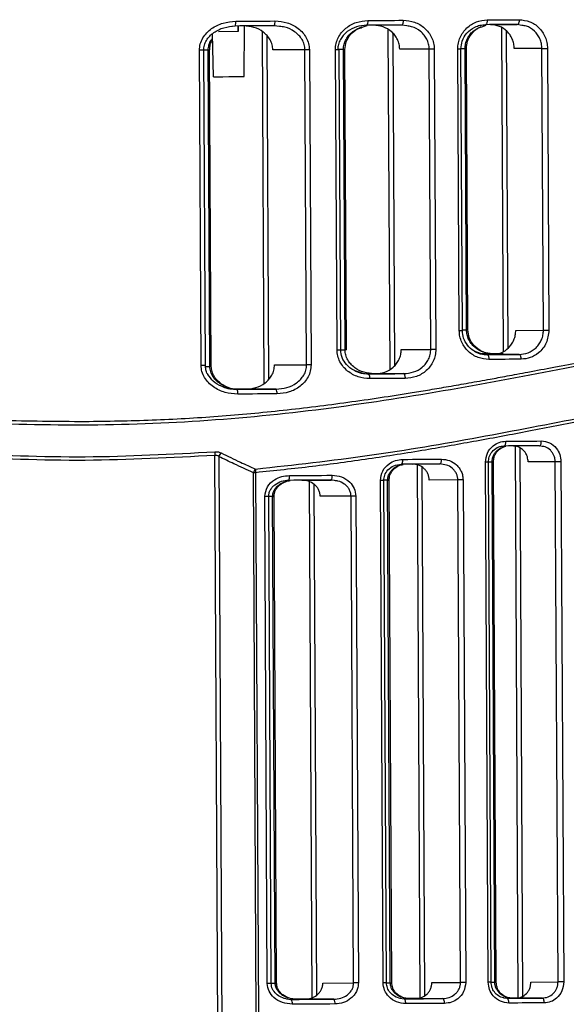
# Model space of a CAD drawing. Header units: millimetres. Extents: x -353 to -41, y 81 to 365.
# Tile 7 of 48: x -291 to -257, y 133 to 194. Entities that reach past the tile are written whole.
import ezdxf

# ---------------------------------------------------------------- set-up
doc = ezdxf.new("R2010")
doc.units = ezdxf.units.MM

msp = doc.modelspace()

# ---------------------------------------------------------------- linework, layer by layer
at = {"color": 7, "linetype": 'Continuous', "lineweight": 25}
for p, q in [((-277.345, 193.136), (-278.545, 193.13)), ((-277.518, 193.484), (-277.714, 193.458)), ((-277.348, 193.485), (-277.345, 193.136)), ((-277.331, 193.137), (-277.345, 193.136)), ((-277.333, 193.485), (-277.331, 193.137)), ((-276.96, 190.339), (-276.922, 193.488)), ((-275.841, 193.144), (-275.725, 171.234)), ((-274.745, 193.452), (-275.086, 193.497)), ((-269.608, 193.403), (-269.303, 193.511)), ((-268.004, 193.255), (-267.892, 172.125)), ((-267.712, 193.051), (-267.602, 172.332)), ((-266.831, 193.491), (-267.145, 193.54)), ((-262.174, 193.439), (-261.903, 193.548)), ((-261.624, 193.569), (-259.959, 193.578)), ((-260.94, 193.377), (-260.833, 173.235)), ((-260.648, 193.186), (-260.543, 173.428)), ((-259.671, 193.526), (-259.959, 193.578)), ((-278.953, 192.553), (-278.914, 192.603)), ((-278.862, 190.329), (-278.923, 193.003)), ((-275.549, 192.908), (-275.435, 171.473)), ((-279.634, 172.364), (-279.738, 191.973)), ((-279.365, 172.365), (-279.469, 191.974)), ((-279.192, 191.983), (-279.468, 191.982)), ((-279.087, 172.298), (-279.192, 191.983)), ((-278.999, 172.299), (-279.103, 191.984)), ((-279.103, 191.984), (-279.103, 191.984)), ((-273.168, 192.007), (-275.17, 191.997)), ((-273.064, 172.399), (-273.168, 192.007)), ((-272.892, 192.009), (-272.788, 172.4)), ((-271.274, 192.018), (-271.044, 192.019)), ((-271.175, 173.327), (-271.274, 192.018)), ((-270.775, 192.028), (-271.13, 192.026)), ((-270.945, 173.329), (-271.044, 192.019)), ((-270.676, 173.328), (-270.775, 192.028)), ((-270.588, 173.329), (-270.687, 192.028)), ((-265.435, 192.049), (-267.273, 192.039)), ((-265.336, 173.358), (-265.435, 192.049)), ((-265.124, 192.05), (-265.025, 173.36)), ((-263.569, 174.524), (-263.662, 192.058)), ((-263.373, 174.525), (-263.466, 192.059)), ((-263.21, 192.068), (-263.465, 192.067)), ((-263.118, 174.578), (-263.21, 192.068)), ((-263.21, 192.068), (-263.122, 192.068)), ((-263.029, 174.578), (-263.122, 192.068)), ((-258.423, 192.086), (-260.147, 192.077)), ((-258.33, 174.552), (-258.423, 192.086)), ((-258.081, 192.088), (-257.988, 174.554)), ((-263.373, 174.577), (-263.118, 174.578)), ((-263.118, 174.578), (-263.029, 174.578)), ((-260.054, 174.543), (-258.33, 174.552)), ((-271.175, 173.327), (-270.945, 173.329)), ((-270.945, 173.327), (-270.676, 173.328)), ((-267.174, 173.349), (-265.336, 173.358)), ((-262.135, 173.059), (-262.409, 173.166)), ((-261.494, 173.087), (-262.243, 173.082)), ((-259.85, 173.044), (-261.515, 173.035)), ((-279.357, 172.297), (-279.087, 172.298)), ((-278.999, 172.299), (-278.999, 172.299)), ((-275.066, 172.388), (-273.064, 172.399)), ((-269.543, 171.861), (-269.851, 171.966)), ((-267.03, 171.849), (-268.788, 171.84)), ((-274.966, 170.888), (-276.868, 170.879)), ((-260.097, 167.329), (-259.915, 133.005)), ((-258.406, 167.321), (-258.594, 167.356)), ((-278.589, 131.192), (-278.778, 166.762)), ((-278.526, 166.69), (-278.338, 131.193)), ((-259.806, 167.229), (-259.625, 133.099)), ((-266.479, 166.217), (-264.772, 166.226)), ((-266.197, 166.166), (-266.021, 132.997)), ((-264.565, 166.192), (-264.772, 166.226)), ((-261.764, 133.968), (-261.935, 166.338)), ((-261.582, 133.969), (-261.754, 166.339)), ((-261.53, 166.347), (-261.753, 166.346)), ((-261.358, 133.977), (-261.53, 166.347)), ((-261.27, 133.977), (-261.441, 166.348)), ((-257.593, 166.361), (-259.283, 166.352)), ((-257.421, 133.991), (-257.593, 166.361)), ((-257.239, 166.363), (-257.067, 133.993)), ((-276.201, 131.891), (-276.38, 165.684)), ((-276.242, 165.685), (-276.063, 131.891)), ((-265.905, 166.031), (-265.731, 133.135)), ((-274.193, 165.208), (-274.636, 165.146)), ((-273.365, 165.213), (-271.547, 165.222)), ((-272.916, 165.128), (-272.746, 132.996)), ((-272.624, 164.972), (-272.456, 133.155)), ((-271.322, 165.192), (-271.547, 165.222)), ((-268.308, 133.933), (-268.474, 165.206)), ((-268.096, 133.934), (-268.262, 165.207)), ((-268.024, 165.215), (-268.26, 165.214)), ((-267.858, 133.942), (-268.024, 165.215)), ((-267.77, 133.943), (-267.936, 165.216)), ((-263.657, 165.231), (-265.441, 165.222)), ((-263.491, 133.958), (-263.657, 165.231)), ((-263.332, 165.233), (-263.167, 133.96)), ((-275.514, 133.894), (-275.675, 164.2)), ((-275.181, 164.21), (-275.428, 164.209)), ((-275.267, 133.896), (-275.427, 164.202)), ((-275.02, 133.904), (-275.181, 164.21)), ((-274.931, 133.905), (-275.092, 164.211)), ((-270.301, 164.229), (-272.219, 164.219)), ((-270.141, 133.923), (-270.301, 164.229)), ((-270.009, 164.231), (-269.848, 133.925)), ((-275.267, 133.903), (-275.02, 133.904)), ((-272.058, 133.913), (-270.141, 133.923)), ((-268.096, 133.941), (-267.858, 133.942)), ((-265.275, 133.949), (-263.491, 133.958)), ((-261.582, 133.975), (-261.358, 133.977)), ((-259.111, 133.982), (-257.421, 133.991)), ((-260.815, 132.996), (-260.605, 132.974)), ((-260.296, 132.982), (-260.666, 132.98)), ((-258.412, 132.985), (-260.046, 132.977)), ((-274.316, 132.94), (-274.021, 132.902)), ((-273.688, 132.912), (-274.076, 132.909)), ((-271.376, 132.916), (-273.193, 132.907)), ((-267.259, 132.98), (-266.996, 132.94)), ((-266.673, 132.949), (-267.042, 132.947)), ((-264.595, 132.952), (-266.303, 132.944))]:
    msp.add_line(p, q, dxfattribs=at)
at = {"color": 7, "linetype": 'Continuous', "lineweight": 25, "flags": 128}
for points in [[(-277.477, 193.785), (-277.171, 193.786), (-276.865, 193.788), (-276.56, 193.789), (-276.254, 193.791), (-275.949, 193.793), (-275.644, 193.794), (-275.339, 193.796), (-275.034, 193.798)], [(-269.252, 193.828), (-268.977, 193.83), (-268.702, 193.831), (-268.427, 193.833), (-268.152, 193.834), (-267.878, 193.836), (-267.604, 193.837), (-267.33, 193.839), (-267.057, 193.84)], [(-267.057, 193.84), (-267.059, 193.781), (-267.063, 193.725), (-267.071, 193.673), (-267.082, 193.628), (-267.095, 193.59), (-267.111, 193.563), (-267.127, 193.545), (-267.145, 193.54)], [(-261.831, 193.868), (-261.833, 193.809), (-261.839, 193.753), (-261.849, 193.701), (-261.863, 193.656), (-261.88, 193.618), (-261.899, 193.59), (-261.92, 193.573), (-261.942, 193.567)], [(-261.831, 193.868), (-261.581, 193.869), (-261.331, 193.87), (-261.081, 193.872), (-260.832, 193.873), (-260.583, 193.874), (-260.334, 193.876), (-260.086, 193.877), (-259.839, 193.878)], [(-259.839, 193.878), (-259.841, 193.82), (-259.847, 193.764), (-259.858, 193.712), (-259.873, 193.666), (-259.892, 193.629), (-259.912, 193.601), (-259.935, 193.584), (-259.959, 193.578)], [(-275.086, 193.497), (-275.389, 193.496), (-275.693, 193.494), (-275.996, 193.492), (-276.3, 193.491), (-276.604, 193.489), (-276.909, 193.488), (-277.213, 193.486), (-277.518, 193.484)], [(-267.145, 193.54), (-267.417, 193.538), (-267.689, 193.537), (-267.962, 193.535), (-268.235, 193.534), (-268.508, 193.532), (-268.782, 193.531), (-269.056, 193.529), (-269.33, 193.528)], [(-259.959, 193.578), (-260.205, 193.576), (-260.452, 193.575), (-260.699, 193.574), (-260.947, 193.573), (-261.195, 193.571), (-261.444, 193.57), (-261.693, 193.569), (-261.942, 193.567)], [(-279.469, 191.974), (-279.47, 191.974), (-279.487, 191.974), (-279.526, 191.974), (-279.584, 191.973), (-279.656, 191.973), (-279.738, 191.973)], [(-279.103, 191.984), (-279.111, 191.984), (-279.141, 191.984), (-279.192, 191.983)], [(-272.892, 192.009), (-272.929, 192.009), (-272.967, 192.009), (-273.004, 192.008), (-273.04, 192.008), (-273.076, 192.008), (-273.109, 192.008), (-273.14, 192.008), (-273.168, 192.007)], [(-270.687, 192.028), (-270.697, 192.028), (-270.727, 192.028), (-270.775, 192.028)], [(-265.124, 192.05), (-265.165, 192.05), (-265.207, 192.05), (-265.249, 192.05), (-265.29, 192.049), (-265.33, 192.049), (-265.368, 192.049), (-265.403, 192.049), (-265.435, 192.049)], [(-263.662, 192.058), (-263.595, 192.058), (-263.54, 192.059), (-263.498, 192.059), (-263.473, 192.059), (-263.466, 192.059)], [(-258.423, 192.086), (-258.388, 192.086), (-258.349, 192.086), (-258.306, 192.087), (-258.261, 192.087), (-258.215, 192.087), (-258.169, 192.087), (-258.124, 192.088), (-258.081, 192.088)], [(-278.862, 190.329), (-278.791, 190.329), (-278.586, 190.33), (-278.278, 190.332), (-277.914, 190.333), (-277.55, 190.335), (-277.241, 190.337), (-277.033, 190.338), (-276.96, 190.339)], [(-263.569, 174.524), (-263.502, 174.524), (-263.447, 174.525), (-263.405, 174.525), (-263.38, 174.525), (-263.373, 174.525)], [(-258.33, 174.552), (-258.295, 174.552), (-258.256, 174.552), (-258.213, 174.553), (-258.169, 174.553), (-258.122, 174.553), (-258.076, 174.553), (-258.031, 174.554), (-257.988, 174.554)], [(-270.588, 173.329), (-270.598, 173.329), (-270.628, 173.329), (-270.676, 173.328)], [(-265.025, 173.36), (-265.066, 173.36), (-265.108, 173.36), (-265.15, 173.359), (-265.191, 173.359), (-265.231, 173.359), (-265.269, 173.359), (-265.304, 173.359), (-265.336, 173.358)], [(-262.24, 173.082), (-262.186, 173.083), (-261.936, 173.084), (-261.687, 173.085), (-261.438, 173.087), (-261.189, 173.088)], [(-261.834, 173.033), (-261.584, 173.035), (-261.335, 173.036), (-261.087, 173.037), (-260.838, 173.039), (-260.591, 173.04), (-260.343, 173.041), (-260.096, 173.043), (-259.85, 173.044)], [(-261.834, 173.033), (-261.812, 173.028), (-261.79, 173.011), (-261.771, 172.983), (-261.753, 172.946), (-261.739, 172.9), (-261.728, 172.849), (-261.722, 172.792), (-261.719, 172.734)], [(-261.515, 173.035), (-261.764, 173.034), (-261.833, 173.033)], [(-260.832, 173.09), (-260.996, 173.089), (-261.245, 173.088), (-261.494, 173.087)], [(-259.85, 173.044), (-259.826, 173.038), (-259.803, 173.021), (-259.782, 172.994), (-259.764, 172.956), (-259.748, 172.911), (-259.737, 172.859), (-259.729, 172.803), (-259.727, 172.745)], [(-279.365, 172.365), (-279.366, 172.365), (-279.383, 172.365), (-279.422, 172.365), (-279.48, 172.365), (-279.552, 172.364), (-279.634, 172.364)], [(-278.999, 172.299), (-279.007, 172.299), (-279.037, 172.298), (-279.087, 172.298)], [(-272.788, 172.4), (-272.825, 172.4), (-272.863, 172.4), (-272.9, 172.399), (-272.936, 172.399), (-272.972, 172.399), (-273.005, 172.399), (-273.036, 172.399), (-273.064, 172.399)], [(-259.727, 172.745), (-259.974, 172.743), (-260.222, 172.742), (-260.471, 172.741), (-260.72, 172.739), (-260.969, 172.738), (-261.219, 172.737), (-261.469, 172.735), (-261.719, 172.734)], [(-269.215, 171.838), (-268.941, 171.839), (-268.667, 171.841), (-268.393, 171.842), (-268.12, 171.844), (-267.847, 171.845), (-267.574, 171.846), (-267.302, 171.848), (-267.03, 171.849)], [(-268.788, 171.84), (-269.064, 171.839), (-269.215, 171.838)], [(-267.03, 171.849), (-267.012, 171.844), (-266.995, 171.827), (-266.98, 171.799), (-266.966, 171.762), (-266.955, 171.716), (-266.946, 171.665), (-266.941, 171.608), (-266.939, 171.55)], [(-266.939, 171.55), (-267.212, 171.548), (-267.486, 171.547), (-267.76, 171.545), (-268.034, 171.544), (-268.308, 171.542), (-268.583, 171.541), (-268.859, 171.54), (-269.134, 171.538)], [(-276.868, 170.879), (-277.178, 170.877), (-277.488, 170.875), (-277.516, 170.875)], [(-277.398, 170.876), (-277.093, 170.877), (-276.789, 170.879), (-276.484, 170.88), (-276.18, 170.882), (-275.876, 170.884), (-275.573, 170.885), (-275.269, 170.887), (-274.966, 170.888)], [(-274.911, 170.589), (-275.216, 170.587), (-275.521, 170.586), (-275.826, 170.584), (-276.131, 170.582), (-276.437, 170.581), (-276.742, 170.579), (-277.048, 170.577), (-277.354, 170.576)], [(-260.788, 167.344), (-260.763, 167.35), (-260.74, 167.367), (-260.719, 167.395), (-260.7, 167.433), (-260.685, 167.478), (-260.673, 167.53), (-260.666, 167.586), (-260.664, 167.645)], [(-258.594, 167.356), (-258.866, 167.355), (-259.139, 167.353), (-259.412, 167.352), (-259.686, 167.35), (-259.96, 167.349), (-260.235, 167.347), (-260.511, 167.346), (-260.788, 167.344)], [(-260.664, 167.645), (-260.387, 167.646), (-260.11, 167.648), (-259.833, 167.649), (-259.557, 167.651), (-259.282, 167.652), (-259.007, 167.654), (-258.734, 167.655), (-258.46, 167.657)], [(-258.594, 167.356), (-258.568, 167.362), (-258.542, 167.379), (-258.519, 167.407), (-258.499, 167.444), (-258.482, 167.49), (-258.47, 167.542), (-258.463, 167.598), (-258.46, 167.657)], [(-267.173, 166.213), (-267.155, 166.219), (-267.137, 166.236), (-267.121, 166.264), (-267.107, 166.301), (-267.095, 166.347), (-267.087, 166.398), (-267.082, 166.455), (-267.08, 166.513)], [(-264.772, 166.226), (-265.07, 166.224), (-265.369, 166.222), (-265.668, 166.221), (-265.968, 166.219), (-266.268, 166.218), (-266.569, 166.216), (-266.871, 166.214), (-267.173, 166.213)], [(-267.08, 166.513), (-266.777, 166.515), (-266.474, 166.516), (-266.172, 166.518), (-265.87, 166.52), (-265.568, 166.521), (-265.268, 166.523), (-264.967, 166.525), (-264.668, 166.526)], [(-264.772, 166.226), (-264.751, 166.231), (-264.731, 166.249), (-264.713, 166.276), (-264.697, 166.314), (-264.685, 166.359), (-264.675, 166.411), (-264.669, 166.468), (-264.668, 166.526)], [(-261.754, 166.339), (-261.759, 166.339), (-261.782, 166.339), (-261.82, 166.339), (-261.872, 166.338), (-261.935, 166.338)], [(-261.53, 166.347), (-261.485, 166.347), (-261.455, 166.348), (-261.442, 166.348), (-261.441, 166.348)], [(-257.239, 166.363), (-257.283, 166.363), (-257.329, 166.363), (-257.377, 166.362), (-257.425, 166.362), (-257.471, 166.362), (-257.516, 166.362), (-257.556, 166.361), (-257.593, 166.361)], [(-276.242, 165.685), (-276.261, 165.685), (-276.28, 165.685), (-276.298, 165.685), (-276.315, 165.685), (-276.332, 165.685), (-276.349, 165.685), (-276.365, 165.685), (-276.38, 165.684)], [(-274.134, 165.509), (-273.8, 165.51), (-273.467, 165.512), (-273.134, 165.514), (-272.802, 165.516), (-272.469, 165.518), (-272.138, 165.519), (-271.807, 165.521), (-271.476, 165.523)], [(-271.547, 165.222), (-271.876, 165.221), (-272.206, 165.219), (-272.536, 165.217), (-272.867, 165.215), (-273.197, 165.214), (-273.529, 165.212), (-273.86, 165.21), (-274.193, 165.208)], [(-268.262, 165.207), (-268.271, 165.207), (-268.299, 165.207), (-268.344, 165.207), (-268.404, 165.206), (-268.474, 165.206)], [(-268.024, 165.215), (-267.977, 165.216), (-267.947, 165.216), (-267.936, 165.216), (-267.936, 165.216)], [(-263.332, 165.233), (-263.374, 165.233), (-263.418, 165.233), (-263.461, 165.233), (-263.505, 165.232), (-263.547, 165.232), (-263.587, 165.232), (-263.624, 165.232), (-263.657, 165.231)], [(-275.427, 164.202), (-275.428, 164.202), (-275.441, 164.202), (-275.476, 164.202), (-275.529, 164.201), (-275.597, 164.201), (-275.675, 164.2)], [(-275.181, 164.21), (-275.131, 164.211), (-275.101, 164.211), (-275.092, 164.211)], [(-270.009, 164.231), (-270.048, 164.23), (-270.087, 164.23), (-270.127, 164.23), (-270.166, 164.23), (-270.203, 164.23), (-270.239, 164.229), (-270.272, 164.229), (-270.301, 164.229)], [(-275.267, 133.896), (-275.267, 133.896), (-275.281, 133.896), (-275.315, 133.895), (-275.369, 133.895), (-275.437, 133.895), (-275.514, 133.894)], [(-275.02, 133.904), (-274.971, 133.905), (-274.94, 133.905), (-274.931, 133.905)], [(-269.848, 133.925), (-269.887, 133.924), (-269.927, 133.924), (-269.966, 133.924), (-270.005, 133.924), (-270.043, 133.924), (-270.078, 133.923), (-270.111, 133.923), (-270.141, 133.923)], [(-268.096, 133.934), (-268.105, 133.934), (-268.133, 133.934), (-268.179, 133.933), (-268.238, 133.933), (-268.308, 133.933)], [(-267.858, 133.942), (-267.811, 133.943), (-267.781, 133.943), (-267.77, 133.943), (-267.77, 133.943)], [(-263.167, 133.96), (-263.208, 133.96), (-263.252, 133.96), (-263.296, 133.959), (-263.339, 133.959), (-263.381, 133.959), (-263.421, 133.959), (-263.458, 133.959), (-263.491, 133.958)], [(-261.582, 133.969), (-261.588, 133.969), (-261.61, 133.968), (-261.649, 133.968), (-261.701, 133.968), (-261.764, 133.968)], [(-261.358, 133.977), (-261.313, 133.977), (-261.283, 133.977), (-261.27, 133.977), (-261.27, 133.977)], [(-257.067, 133.993), (-257.111, 133.992), (-257.158, 133.992), (-257.205, 133.992), (-257.253, 133.992), (-257.3, 133.991), (-257.344, 133.991), (-257.385, 133.991), (-257.421, 133.991)], [(-259.915, 132.984), (-260.026, 132.984), (-260.301, 132.982), (-260.576, 132.981), (-260.66, 132.98)], [(-260.605, 132.974), (-260.329, 132.975), (-260.053, 132.977), (-259.778, 132.978), (-259.504, 132.98), (-259.23, 132.981), (-258.956, 132.983), (-258.684, 132.984), (-258.412, 132.985)], [(-259.915, 132.984), (-260.02, 132.984), (-260.296, 132.982)], [(-258.275, 132.686), (-258.278, 132.745), (-258.286, 132.801), (-258.299, 132.853), (-258.316, 132.898), (-258.336, 132.935), (-258.36, 132.963), (-258.386, 132.98), (-258.412, 132.985)], [(-272.873, 132.916), (-273.209, 132.914), (-273.544, 132.912), (-273.881, 132.91), (-274.072, 132.909)], [(-274.021, 132.902), (-273.689, 132.904), (-273.357, 132.906), (-273.026, 132.908), (-272.695, 132.909), (-272.365, 132.911), (-272.035, 132.913), (-271.705, 132.915), (-271.376, 132.916)], [(-271.301, 132.617), (-271.632, 132.615), (-271.963, 132.613), (-272.295, 132.612), (-272.627, 132.61), (-272.96, 132.608), (-273.293, 132.606), (-273.626, 132.604), (-273.96, 132.603)], [(-273.913, 132.903), (-273.866, 132.903), (-273.529, 132.905), (-273.193, 132.907)], [(-273.146, 132.914), (-273.356, 132.913), (-273.688, 132.912)], [(-265.994, 132.952), (-266.296, 132.95), (-266.598, 132.949), (-266.901, 132.947), (-267.037, 132.947)], [(-266.996, 132.94), (-266.694, 132.941), (-266.393, 132.943), (-266.092, 132.945), (-265.792, 132.946), (-265.492, 132.948), (-265.192, 132.949), (-264.893, 132.951), (-264.595, 132.952)], [(-266.901, 132.64), (-266.903, 132.699), (-266.909, 132.755), (-266.918, 132.807), (-266.93, 132.852), (-266.944, 132.889), (-266.96, 132.917), (-266.978, 132.934), (-266.996, 132.94)], [(-266.903, 132.94), (-266.606, 132.942), (-266.303, 132.944)], [(-264.488, 132.653), (-264.788, 132.651), (-265.088, 132.65), (-265.389, 132.648), (-265.69, 132.647), (-265.992, 132.645), (-266.294, 132.643), (-266.597, 132.642), (-266.901, 132.64)], [(-266.262, 132.951), (-266.372, 132.95), (-266.673, 132.949)], [(-264.488, 132.653), (-264.49, 132.712), (-264.497, 132.768), (-264.507, 132.82), (-264.52, 132.865), (-264.536, 132.902), (-264.555, 132.93), (-264.575, 132.947), (-264.595, 132.952)], [(-260.479, 132.674), (-260.482, 132.733), (-260.489, 132.789), (-260.501, 132.841), (-260.517, 132.886), (-260.536, 132.924), (-260.558, 132.951), (-260.581, 132.968), (-260.605, 132.974)], [(-260.603, 132.974), (-260.597, 132.974), (-260.321, 132.975), (-260.046, 132.977)], [(-258.275, 132.686), (-258.548, 132.685), (-258.822, 132.683), (-259.097, 132.682), (-259.372, 132.68), (-259.648, 132.679), (-259.924, 132.677), (-260.201, 132.676), (-260.479, 132.674)]]:
    msp.add_lwpolyline(points, dxfattribs=at)
at = {"color": 7, "linetype": 'Continuous', "lineweight": 25}
for centre, radius, start, end in [((-278.043, 193.708), 0.571, 336.92467, 7.70624), ((-275.497, 193.722), 0.469, 331.30951, 9.21539), ((-269.595, 193.757), 0.35, 319.23879, 11.78868), ((-269.478, 171.606), 0.351, 348.82389, 41.36039), ((-277.921, 170.646), 0.571, 352.90499, 23.67727), ((-275.375, 170.659), 0.469, 351.39644, 29.29137), ((-277.069, 166.902), 1.715, 177.0962, 184.66457), ((-278.068, 166.557), 0.476, 130.93287, 163.79962), ((-275.926, 165.567), 0.469, 132.99502, 165.55265), ((-274.98, 165.817), 1.269, 175.78029, 185.9698), ((-274.553, 165.434), 0.425, 327.89535, 10.04701), ((-271.839, 165.45), 0.37, 322.00012, 11.29688), ((-274.379, 132.672), 0.426, 350.56512, 32.70496), ((-271.665, 132.685), 0.37, 349.3156, 38.59938)]:
    msp.add_arc(centre, radius, start, end, dxfattribs=at)
for points, knots in [([(-279.738, 191.973), (-279.727, 192.108), (-279.705, 192.377), (-279.535, 192.749), (-279.289, 193.07), (-278.882, 193.416), (-278.271, 193.716), (-277.742, 193.762), (-277.477, 193.785)], [0, 0, 0, 0, 0.1259155, 0.2510979, 0.3764307, 0.502014, 0.7506916, 1, 1, 1, 1]), ([(-275.034, 193.798), (-274.779, 193.777), (-274.266, 193.737), (-273.679, 193.434), (-273.298, 193.084), (-273.075, 192.762), (-272.922, 192.399), (-272.902, 192.138), (-272.892, 192.009)], [0, 0, 0, 0, 0.2491543, 0.4990655, 0.626614, 0.7496382, 0.8759406, 1, 1, 1, 1]), ([(-271.274, 192.018), (-271.266, 192.146), (-271.249, 192.402), (-271.109, 192.763), (-270.9, 193.084), (-270.543, 193.438), (-269.988, 193.755), (-269.497, 193.804), (-269.252, 193.828)], [0, 0, 0, 0, 0.125925, 0.251232, 0.376564, 0.502324, 0.7515, 1, 1, 1, 1]), ([(-267.057, 193.84), (-266.818, 193.818), (-266.34, 193.774), (-265.806, 193.454), (-265.47, 193.099), (-265.278, 192.779), (-265.15, 192.426), (-265.133, 192.175), (-265.124, 192.05)], [0, 0, 0, 0, 0.249824, 0.499254, 0.625744, 0.749563, 0.875378, 1, 1, 1, 1]), ([(-263.662, 192.058), (-263.655, 192.183), (-263.641, 192.43), (-263.522, 192.781), (-263.342, 193.099), (-263.025, 193.458), (-262.518, 193.79), (-262.06, 193.842), (-261.831, 193.868)], [0, 0, 0, 0, 0.12619, 0.250901, 0.374832, 0.501164, 0.750441, 1, 1, 1, 1]), ([(-259.839, 193.878), (-259.616, 193.855), (-259.17, 193.808), (-258.684, 193.476), (-258.384, 193.118), (-258.215, 192.801), (-258.103, 192.454), (-258.088, 192.21), (-258.081, 192.088)], [0, 0, 0, 0, 0.250026, 0.49921, 0.625078, 0.749494, 0.875047, 1, 1, 1, 1]), ([(-279.469, 191.974), (-279.461, 192.08), (-279.445, 192.295), (-279.308, 192.596), (-279.105, 192.862), (-278.754, 193.16), (-278.217, 193.424), (-277.747, 193.467), (-277.51, 193.489)], [0, 0, 0, 0, 0.116645, 0.235073, 0.357228, 0.483021, 0.738984, 1, 1, 1, 1]), ([(-275.17, 191.997), (-275.179, 192.106), (-275.197, 192.325), (-275.327, 192.628), (-275.517, 192.896), (-275.842, 193.187), (-276.339, 193.437), (-276.771, 193.471), (-276.987, 193.487)], [0, 0, 0, 0, 0.124834, 0.250117, 0.372884, 0.500605, 0.750376, 1, 1, 1, 1]), ([(-273.168, 192.007), (-273.177, 192.118), (-273.197, 192.343), (-273.338, 192.649), (-273.545, 192.919), (-273.891, 193.205), (-274.306, 193.413), (-274.637, 193.443), (-274.745, 193.452)], [0, 0, 0, 0, 0.140567, 0.286909, 0.424073, 0.574359, 0.861184, 1, 1, 1, 1]), ([(-269.33, 193.528), (-269.544, 193.508), (-269.972, 193.469), (-270.467, 193.211), (-270.788, 192.917), (-270.98, 192.647), (-271.108, 192.345), (-271.124, 192.126), (-271.131, 192.018)], [0, 0, 0, 0, 0.248707, 0.497985, 0.629701, 0.748918, 0.877092, 1, 1, 1, 1]), ([(-270.775, 192.028), (-270.768, 192.135), (-270.752, 192.354), (-270.625, 192.655), (-270.434, 192.923), (-270.12, 193.22), (-269.821, 193.346), (-269.626, 193.428)], [0, 0, 0, 0, 0.164786, 0.336607, 0.496707, 0.673577, 1, 1, 1, 1]), ([(-270.687, 192.028), (-270.67, 192.19), (-270.634, 192.53), (-270.336, 192.98), (-269.978, 193.293), (-269.702, 193.375), (-269.608, 193.403)], [0, 0, 0, 0, 0.2531246, 0.5319139, 0.8405804, 1, 1, 1, 1]), ([(-267.273, 192.039), (-267.28, 192.143), (-267.294, 192.353), (-267.404, 192.649), (-267.568, 192.915), (-267.851, 193.211), (-268.3, 193.475), (-268.702, 193.512), (-268.903, 193.53)], [0, 0, 0, 0, 0.124562, 0.250449, 0.375509, 0.500756, 0.750253, 1, 1, 1, 1]), ([(-265.435, 192.049), (-265.443, 192.154), (-265.459, 192.367), (-265.574, 192.664), (-265.749, 192.932), (-266.049, 193.225), (-266.422, 193.447), (-266.73, 193.48), (-266.831, 193.491)], [0, 0, 0, 0, 0.141567, 0.286869, 0.425373, 0.573699, 0.859719, 1, 1, 1, 1]), ([(-263.466, 192.059), (-263.45, 192.225), (-263.416, 192.583), (-263.11, 193.082), (-262.695, 193.394), (-262.276, 193.547), (-262.042, 193.564), (-261.922, 193.572)], [0, 0, 0, 0, 0.199477, 0.430764, 0.697114, 0.844558, 1, 1, 1, 1]), ([(-263.21, 192.068), (-263.204, 192.171), (-263.191, 192.38), (-263.086, 192.673), (-262.924, 192.94), (-262.649, 193.243), (-262.376, 193.376), (-262.198, 193.463)], [0, 0, 0, 0, 0.1654688, 0.3359784, 0.4970696, 0.6718513, 1, 1, 1, 1]), ([(-263.122, 192.068), (-263.108, 192.228), (-263.078, 192.561), (-262.822, 193.007), (-262.507, 193.324), (-262.258, 193.41), (-262.174, 193.439)], [0, 0, 0, 0, 0.2574339, 0.5372928, 0.8423503, 1, 1, 1, 1]), ([(-260.147, 192.077), (-260.154, 192.178), (-260.166, 192.382), (-260.26, 192.672), (-260.403, 192.936), (-260.655, 193.235), (-261.063, 193.51), (-261.437, 193.549), (-261.624, 193.569)], [0, 0, 0, 0, 0.12493, 0.250521, 0.3757, 0.500783, 0.749991, 1, 1, 1, 1]), ([(-258.423, 192.086), (-258.43, 192.188), (-258.443, 192.393), (-258.541, 192.683), (-258.691, 192.949), (-258.954, 193.245), (-259.291, 193.479), (-259.576, 193.514), (-259.671, 193.526)], [0, 0, 0, 0, 0.142141, 0.286787, 0.426391, 0.573347, 0.858775, 1, 1, 1, 1]), ([(-279.192, 191.983), (-279.181, 192.096), (-279.159, 192.328), (-279.043, 192.579), (-278.94, 192.696), (-278.917, 192.723)], [0, 0, 0, 0, 0.4196202, 0.8667145, 1, 1, 1, 1]), ([(-279.103, 191.984), (-279.096, 192.075), (-279.08, 192.258), (-279.029, 192.46), (-278.961, 192.543), (-278.953, 192.553)], [0, 0, 0, 0, 0.4634158, 0.9338641, 1, 1, 1, 1]), ([(-223.953, 173.115), (-224.879, 173.375), (-226.733, 173.896), (-230.568, 174.618), (-235.116, 174.991), (-240.393, 174.842), (-246.285, 174.136), (-252.706, 173.001), (-259.573, 171.659), (-266.808, 170.349), (-274.36, 169.288), (-282.131, 168.672), (-289.975, 168.588), (-297.759, 168.986), (-305.352, 169.859), (-312.661, 171.048), (-319.611, 172.345), (-326.113, 173.497), (-332.104, 174.258), (-337.494, 174.469), (-342.177, 174.144), (-346.083, 173.429), (-349.175, 172.592), (-351.395, 171.836), (-352.798, 171.288), (-352.961, 171.215), (-353.043, 171.179)], [0, 0, 0, 0, 0.0416474, 0.083386, 0.1250132, 0.1662646, 0.2078982, 0.249624, 0.2912293, 0.3331438, 0.3747987, 0.4165524, 0.4584329, 0.4998768, 0.5415608, 0.5834479, 0.6251055, 0.6669646, 0.7084001, 0.7497831, 0.7916045, 0.833134, 0.8747965, 0.9166428, 0.9581862, 1, 1, 1, 1]), ([(-286.859, 168.874), (-285.462, 168.895), (-282.69, 168.935), (-278.567, 169.178), (-274.503, 169.554), (-270.47, 170.057), (-267.45, 170.513), (-265.375, 170.854), (-264.2, 171.054), (-262.949, 171.274), (-261.927, 171.458), (-261.135, 171.603), (-260.575, 171.706), (-259.956, 171.821), (-258.983, 172.004), (-258.067, 172.177), (-256.782, 172.422), (-255.395, 172.687), (-253.587, 173.03), (-251.746, 173.372), (-249.964, 173.692), (-247.358, 174.136), (-244.077, 174.626), (-240.251, 175.023), (-236.696, 175.177), (-233.932, 175.116), (-231.8, 174.948), (-230.231, 174.76), (-228.773, 174.531), (-227.532, 174.295), (-226.381, 174.044), (-225.342, 173.79), (-224.47, 173.556), (-223.997, 173.418), (-223.818, 173.365)], [0, 0, 0, 0, 0.050471, 0.100069, 0.149664, 0.199523, 0.250134, 0.264198, 0.279366, 0.295639, 0.313017, 0.319611, 0.327028, 0.335271, 0.344337, 0.366041, 0.372325, 0.396798, 0.423167, 0.447977, 0.475178, 0.50043, 0.56331, 0.625608, 0.686881, 0.749642, 0.783766, 0.819143, 0.853479, 0.887284, 0.914212, 0.948424, 0.980483, 1, 1, 1, 1]), ([(-353.162, 171.448), (-353.169, 171.446), (-353.189, 171.44), (-352.974, 171.53), (-352.607, 171.675), (-352.192, 171.835), (-351.83, 171.97), (-351.396, 172.127), (-350.905, 172.298), (-350.35, 172.485), (-349.774, 172.669), (-349.109, 172.872), (-348.311, 173.101), (-347.421, 173.336), (-346.453, 173.569), (-345.496, 173.777), (-344.415, 173.983), (-343.271, 174.17), (-342.063, 174.331), (-340.451, 174.495), (-338.395, 174.611), (-335.811, 174.618), (-333.072, 174.488), (-330.45, 174.246), (-327.955, 173.932), (-325.624, 173.588), (-323.675, 173.267), (-322.183, 173.008), (-321.204, 172.835), (-320.239, 172.662), (-319.269, 172.486), (-318.241, 172.298), (-316.836, 172.041), (-315.092, 171.723), (-313.018, 171.354), (-310.948, 170.998), (-308.856, 170.656), (-306.747, 170.334), (-304.603, 170.034), (-301.451, 169.636), (-297.309, 169.224), (-292.096, 168.908), (-288.618, 168.885), (-286.859, 168.874)], [0, 0, 0, 0, 0.017394, 0.054665, 0.092966, 0.110687, 0.12916, 0.148388, 0.168371, 0.1865, 0.206363, 0.222945, 0.24438, 0.270445, 0.28812, 0.310034, 0.331282, 0.352571, 0.374301, 0.395458, 0.433906, 0.471355, 0.508733, 0.546466, 0.573273, 0.601778, 0.630634, 0.641578, 0.653078, 0.663953, 0.674117, 0.685458, 0.697977, 0.720156, 0.741865, 0.763956, 0.785003, 0.806504, 0.828282, 0.849587, 0.900458, 0.94967, 1, 1, 1, 1]), ([(-261.719, 172.734), (-261.949, 172.757), (-262.407, 172.804), (-262.918, 173.131), (-263.239, 173.487), (-263.422, 173.804), (-263.545, 174.154), (-263.561, 174.401), (-263.569, 174.524)], [0, 0, 0, 0, 0.249918, 0.499227, 0.625556, 0.749539, 0.875341, 1, 1, 1, 1]), ([(-262.409, 173.166), (-262.494, 173.194), (-262.744, 173.276), (-263.063, 173.59), (-263.324, 174.033), (-263.357, 174.366), (-263.373, 174.525)], [0, 0, 0, 0, 0.156906, 0.46227, 0.742374, 1, 1, 1, 1]), ([(-261.494, 173.087), (-261.692, 173.105), (-262.089, 173.143), (-262.539, 173.412), (-262.822, 173.707), (-262.987, 173.973), (-263.095, 174.265), (-263.11, 174.475), (-263.118, 174.578)], [0, 0, 0, 0, 0.24963, 0.498964, 0.629156, 0.749177, 0.876468, 1, 1, 1, 1]), ([(-261.473, 173.082), (-261.593, 173.089), (-261.826, 173.103), (-262.246, 173.252), (-262.664, 173.559), (-262.974, 174.055), (-263.012, 174.413), (-263.029, 174.578)], [0, 0, 0, 0, 0.155416, 0.302841, 0.569176, 0.800481, 1, 1, 1, 1]), ([(-261.515, 173.035), (-261.328, 173.057), (-260.955, 173.1), (-260.55, 173.38), (-260.301, 173.681), (-260.161, 173.946), (-260.07, 174.237), (-260.06, 174.441), (-260.054, 174.543)], [0, 0, 0, 0, 0.24953, 0.498725, 0.624611, 0.749009, 0.874139, 1, 1, 1, 1]), ([(-259.85, 173.044), (-259.658, 173.065), (-259.273, 173.107), (-258.849, 173.384), (-258.59, 173.685), (-258.442, 173.952), (-258.347, 174.244), (-258.336, 174.45), (-258.33, 174.552)], [0, 0, 0, 0, 0.249592, 0.498825, 0.627133, 0.749052, 0.875617, 1, 1, 1, 1]), ([(-257.988, 174.554), (-258.022, 174.28), (-258.09, 173.732), (-258.571, 173.143), (-259.139, 172.805), (-259.531, 172.765), (-259.727, 172.745)], [0, 0, 0, 0, 0.279826, 0.559323, 0.779514, 1, 1, 1, 1]), ([(-269.134, 171.538), (-269.38, 171.56), (-269.873, 171.604), (-270.433, 171.918), (-270.794, 172.269), (-271.004, 172.588), (-271.147, 172.945), (-271.166, 173.201), (-271.175, 173.327)], [0, 0, 0, 0, 0.249475, 0.499164, 0.626383, 0.749621, 0.875861, 1, 1, 1, 1]), ([(-269.851, 171.966), (-269.945, 171.993), (-270.222, 172.072), (-270.584, 172.381), (-270.887, 172.827), (-270.926, 173.167), (-270.945, 173.329)], [0, 0, 0, 0, 0.1587216, 0.4676745, 0.7466966, 1, 1, 1, 1]), ([(-268.861, 171.838), (-269.074, 171.855), (-269.503, 171.89), (-270, 172.143), (-270.324, 172.433), (-270.518, 172.701), (-270.649, 173.002), (-270.667, 173.221), (-270.676, 173.328)], [0, 0, 0, 0, 0.248707, 0.497984, 0.6297, 0.748918, 0.877091, 1, 1, 1, 1]), ([(-268.788, 171.84), (-268.587, 171.86), (-268.186, 171.901), (-267.74, 172.171), (-267.459, 172.469), (-267.299, 172.737), (-267.192, 173.034), (-267.18, 173.244), (-267.174, 173.349)], [0, 0, 0, 0, 0.249556, 0.498585, 0.625168, 0.748914, 0.875105, 1, 1, 1, 1]), ([(-267.03, 171.849), (-266.822, 171.869), (-266.407, 171.909), (-265.938, 172.173), (-265.642, 172.471), (-265.469, 172.74), (-265.356, 173.039), (-265.343, 173.253), (-265.336, 173.358)], [0, 0, 0, 0, 0.24965, 0.498772, 0.628187, 0.749055, 0.876161, 1, 1, 1, 1]), ([(-265.025, 173.36), (-265.033, 173.234), (-265.048, 172.982), (-265.173, 172.627), (-265.361, 172.307), (-265.693, 171.948), (-266.223, 171.623), (-266.7, 171.574), (-266.939, 171.55)], [0, 0, 0, 0, 0.12611, 0.251007, 0.374815, 0.501351, 0.750428, 1, 1, 1, 1]), ([(-262.611, 173.244), (-262.549, 173.204), (-262.428, 173.124), (-262.16, 173.056), (-261.962, 173.042), (-261.834, 173.033)], [0, 0, 0, 0, 0.265656, 0.524096, 1, 1, 1, 1]), ([(-277.354, 170.576), (-277.62, 170.596), (-278.151, 170.636), (-278.768, 170.933), (-279.179, 171.276), (-279.426, 171.597), (-279.599, 171.963), (-279.622, 172.232), (-279.634, 172.364)], [0, 0, 0, 0, 0.24962, 0.499314, 0.627841, 0.750005, 0.876905, 1, 1, 1, 1]), ([(-279.212, 171.801), (-279.219, 171.81), (-279.286, 171.891), (-279.339, 172.091), (-279.357, 172.274), (-279.365, 172.365)], [0, 0, 0, 0, 0.059595, 0.533376, 1, 1, 1, 1]), ([(-277.74, 170.902), (-277.954, 170.976), (-278.287, 171.09), (-278.654, 171.372), (-278.888, 171.639), (-279.053, 171.95), (-279.076, 172.184), (-279.087, 172.298)], [0, 0, 0, 0, 0.325211, 0.503956, 0.661672, 0.836267, 1, 1, 1, 1]), ([(-277.517, 170.875), (-277.588, 170.883), (-277.889, 170.917), (-278.271, 171.123), (-278.625, 171.414), (-278.831, 171.679), (-278.971, 171.978), (-278.99, 172.192), (-278.999, 172.299)], [0, 0, 0, 0, 0.095882, 0.409028, 0.562925, 0.712373, 0.857269, 1, 1, 1, 1]), ([(-276.868, 170.879), (-276.652, 170.897), (-276.221, 170.935), (-275.727, 171.19), (-275.405, 171.484), (-275.217, 171.753), (-275.09, 172.058), (-275.074, 172.278), (-275.066, 172.388)], [0, 0, 0, 0, 0.248911, 0.498389, 0.626333, 0.749361, 0.873896, 1, 1, 1, 1]), ([(-274.966, 170.888), (-274.743, 170.907), (-274.297, 170.943), (-273.777, 171.19), (-273.434, 171.481), (-273.229, 171.753), (-273.09, 172.061), (-273.072, 172.288), (-273.064, 172.399)], [0, 0, 0, 0, 0.248723, 0.498037, 0.629063, 0.748663, 0.876876, 1, 1, 1, 1]), ([(-272.788, 172.4), (-272.797, 172.268), (-272.816, 172.007), (-272.965, 171.64), (-273.186, 171.318), (-273.563, 170.965), (-274.145, 170.657), (-274.656, 170.612), (-274.911, 170.589)], [0, 0, 0, 0, 0.126119, 0.25073, 0.376133, 0.501711, 0.751228, 1, 1, 1, 1]), ([(-277.757, 170.897), (-277.959, 170.941), (-278.358, 171.027), (-278.887, 171.332), (-279.107, 171.65), (-279.212, 171.801)], [0, 0, 0, 0, 0.349274, 0.691709, 1, 1, 1, 1]), ([(-276.246, 165.911), (-273.863, 166.176), (-269.107, 166.705), (-262.284, 167.884), (-255.799, 169.142), (-249.713, 170.326), (-244.083, 171.253), (-238.997, 171.74), (-234.549, 171.761), (-230.822, 171.352), (-227.858, 170.764), (-225.707, 170.197), (-224.329, 169.77), (-224.132, 169.708), (-224.034, 169.678)], [0, 0, 0, 0, 0.0833834, 0.1664591, 0.2501278, 0.3332445, 0.4163966, 0.5002453, 0.5832777, 0.6665214, 0.7502089, 0.8333055, 0.9168503, 1, 1, 1, 1]), ([(-270.063, 172.038), (-269.994, 171.999), (-269.856, 171.921), (-269.566, 171.858), (-269.352, 171.846), (-269.215, 171.838)], [0, 0, 0, 0, 0.26871, 0.53226, 1, 1, 1, 1]), ([(-278.431, 171.107), (-278.319, 171.052), (-278.132, 170.961), (-277.779, 170.894), (-277.547, 170.883), (-277.398, 170.876)], [0, 0, 0, 0, 0.346868, 0.581241, 1, 1, 1, 1]), ([(-224.184, 169.42), (-224.182, 169.42), (-224.145, 169.406), (-224.293, 169.455), (-224.677, 169.576), (-225.221, 169.745), (-225.735, 169.897), (-226.11, 170.004), (-226.51, 170.114), (-226.945, 170.23), (-227.449, 170.358), (-228.139, 170.523), (-228.932, 170.696), (-229.762, 170.859), (-230.571, 171.003), (-231.437, 171.136), (-232.431, 171.264), (-233.918, 171.415), (-236.069, 171.528), (-238.682, 171.477), (-241.13, 171.312), (-243.319, 171.084), (-245.607, 170.773), (-248.011, 170.389), (-250.465, 169.954), (-253.06, 169.463), (-255.954, 168.899), (-259.125, 168.279), (-262.429, 167.658), (-265.754, 167.072), (-269.165, 166.534), (-272.69, 166.051), (-275.06, 165.807), (-276.242, 165.685)], [0, 0, 0, 0, 0.0019462, 0.047117, 0.0938363, 0.140551, 0.1585857, 0.177472, 0.1949456, 0.2111779, 0.2299345, 0.2512153, 0.2818802, 0.3036939, 0.3219124, 0.3465954, 0.3688123, 0.3920797, 0.4458605, 0.5002587, 0.5358518, 0.5709226, 0.6065081, 0.6419378, 0.6779721, 0.7118385, 0.7497135, 0.7946194, 0.8355919, 0.8749406, 0.9175675, 0.9588785, 1, 1, 1, 1]), ([(-261.935, 166.338), (-261.91, 166.536), (-261.859, 166.932), (-261.504, 167.356), (-261.09, 167.6), (-260.806, 167.63), (-260.664, 167.645)], [0, 0, 0, 0, 0.279191, 0.558475, 0.778895, 1, 1, 1, 1]), ([(-261.754, 166.339), (-261.744, 166.449), (-261.723, 166.686), (-261.532, 167.019), (-261.266, 167.229), (-260.995, 167.332), (-260.843, 167.344), (-260.765, 167.349)], [0, 0, 0, 0, 0.199403, 0.4307, 0.696841, 0.844081, 1, 1, 1, 1]), ([(-261.53, 166.347), (-261.526, 166.416), (-261.518, 166.555), (-261.449, 166.749), (-261.345, 166.927), (-261.163, 167.129), (-260.942, 167.255), (-260.759, 167.321), (-260.699, 167.327), (-260.687, 167.328)], [0, 0, 0, 0, 0.14275, 0.289541, 0.428373, 0.578335, 0.86615, 0.97276, 1, 1, 1, 1]), ([(-261.441, 166.348), (-261.432, 166.454), (-261.414, 166.675), (-261.256, 166.973), (-261.009, 167.221), (-260.79, 167.295), (-260.677, 167.334)], [0, 0, 0, 0, 0.220756, 0.459634, 0.718885, 1, 1, 1, 1]), ([(-259.283, 166.352), (-259.293, 166.461), (-259.313, 166.678), (-259.464, 166.967), (-259.688, 167.192), (-259.955, 167.326), (-260.144, 167.341), (-260.229, 167.347)], [0, 0, 0, 0, 0.201649, 0.403156, 0.60863, 0.823401, 1, 1, 1, 1]), ([(-258.46, 167.657), (-258.286, 167.635), (-257.937, 167.591), (-257.535, 167.256), (-257.286, 166.826), (-257.255, 166.517), (-257.239, 166.363)], [0, 0, 0, 0, 0.279864, 0.55905, 0.779173, 1, 1, 1, 1]), ([(-257.593, 166.361), (-257.597, 166.429), (-257.606, 166.565), (-257.669, 166.758), (-257.767, 166.935), (-257.938, 167.132), (-258.157, 167.289), (-258.344, 167.313), (-258.406, 167.321)], [0, 0, 0, 0, 0.142467, 0.2873813, 0.4270108, 0.5738868, 0.859304, 1, 1, 1, 1]), ([(-294.901, 166.895), (-292.215, 166.78), (-286.841, 166.549), (-281.468, 166.842), (-278.781, 166.988)], [0, 0, 0, 0, 0.500018, 1, 1, 1, 1]), ([(-278.781, 166.988), (-278.698, 166.988), (-278.549, 166.988), (-278.432, 166.939), (-278.38, 166.917)], [0, 0, 0, 0, 0.5582697, 1, 1, 1, 1]), ([(-278.526, 166.69), (-278.563, 166.714), (-278.618, 166.749), (-278.71, 166.766), (-278.755, 166.763), (-278.778, 166.762)], [0, 0, 0, 0, 0.524597, 0.765057, 1, 1, 1, 1]), ([(-276.38, 165.684), (-276.783, 165.866), (-277.501, 166.189), (-278.213, 166.537), (-278.526, 166.69)], [0, 0, 0, 0, 0.559995, 1, 1, 1, 1]), ([(-278.38, 166.917), (-277.984, 166.722), (-277.276, 166.375), (-276.561, 166.052), (-276.246, 165.911)], [0, 0, 0, 0, 0.559997, 1, 1, 1, 1]), ([(-268.474, 165.206), (-268.444, 165.409), (-268.384, 165.815), (-267.985, 166.235), (-267.536, 166.47), (-267.232, 166.499), (-267.08, 166.513)], [0, 0, 0, 0, 0.278874, 0.558391, 0.779184, 1, 1, 1, 1]), ([(-268.262, 165.207), (-268.25, 165.317), (-268.226, 165.557), (-268.006, 165.888), (-267.638, 166.157), (-267.324, 166.197), (-267.156, 166.218)], [0, 0, 0, 0, 0.194348, 0.423394, 0.692294, 1, 1, 1, 1]), ([(-268.024, 165.215), (-268.019, 165.286), (-268.009, 165.431), (-267.927, 165.631), (-267.805, 165.811), (-267.596, 166.005), (-267.356, 166.149), (-267.163, 166.173), (-267.111, 166.179)], [0, 0, 0, 0, 0.145831, 0.297369, 0.438732, 0.593982, 0.889546, 1, 1, 1, 1]), ([(-267.936, 165.216), (-267.926, 165.322), (-267.904, 165.545), (-267.723, 165.845), (-267.44, 166.094), (-267.195, 166.166), (-267.066, 166.203)], [0, 0, 0, 0, 0.215204, 0.45156, 0.713621, 1, 1, 1, 1]), ([(-265.441, 165.222), (-265.446, 165.291), (-265.455, 165.428), (-265.523, 165.623), (-265.625, 165.8), (-265.804, 165.998), (-266.091, 166.179), (-266.35, 166.204), (-266.479, 166.217)], [0, 0, 0, 0, 0.124726, 0.250471, 0.37449, 0.500774, 0.750099, 1, 1, 1, 1]), ([(-264.668, 166.526), (-264.501, 166.51), (-264.167, 166.477), (-263.798, 166.242), (-263.568, 165.984), (-263.437, 165.755), (-263.35, 165.501), (-263.338, 165.322), (-263.332, 165.233)], [0, 0, 0, 0, 0.249552, 0.498725, 0.624906, 0.749015, 0.874961, 1, 1, 1, 1]), ([(-263.657, 165.231), (-263.662, 165.298), (-263.671, 165.432), (-263.742, 165.627), (-263.854, 165.811), (-264.052, 166.012), (-264.298, 166.163), (-264.499, 166.185), (-264.565, 166.192)], [0, 0, 0, 0, 0.134604, 0.274311, 0.420588, 0.574713, 0.860622, 1, 1, 1, 1]), ([(-275.675, 164.2), (-275.638, 164.411), (-275.564, 164.834), (-275.11, 165.244), (-274.622, 165.468), (-274.296, 165.495), (-274.134, 165.509)], [0, 0, 0, 0, 0.278494, 0.558694, 0.779775, 1, 1, 1, 1]), ([(-271.476, 165.523), (-271.276, 165.503), (-270.876, 165.465), (-270.393, 165.151), (-270.072, 164.718), (-270.03, 164.393), (-270.009, 164.231)], [0, 0, 0, 0, 0.2794735, 0.5593888, 0.7795177, 1, 1, 1, 1]), ([(-275.429, 164.202), (-275.424, 164.271), (-275.413, 164.409), (-275.331, 164.607), (-275.206, 164.785), (-274.986, 164.991), (-274.638, 165.178), (-274.327, 165.212), (-274.171, 165.23)], [0, 0, 0, 0, 0.114717, 0.231566, 0.352531, 0.477289, 0.735694, 1, 1, 1, 1]), ([(-275.181, 164.21), (-275.174, 164.285), (-275.161, 164.439), (-275.06, 164.646), (-274.913, 164.827), (-274.673, 165.016), (-274.409, 165.149), (-274.205, 165.171), (-274.153, 165.176)], [0, 0, 0, 0, 0.145612, 0.299758, 0.440602, 0.59897, 0.896342, 1, 1, 1, 1]), ([(-275.094, 164.211), (-275.089, 164.271), (-275.081, 164.391), (-275, 164.624), (-274.811, 164.882), (-274.484, 165.106), (-274.226, 165.168), (-274.095, 165.2)], [0, 0, 0, 0, 0.118605, 0.236931, 0.481725, 0.73693, 1, 1, 1, 1]), ([(-272.219, 164.219), (-272.224, 164.29), (-272.234, 164.432), (-272.314, 164.632), (-272.431, 164.81), (-272.633, 165.005), (-272.948, 165.178), (-273.226, 165.201), (-273.365, 165.213)], [0, 0, 0, 0, 0.124327, 0.250393, 0.373675, 0.500857, 0.750615, 1, 1, 1, 1]), ([(-270.301, 164.229), (-270.308, 164.302), (-270.32, 164.451), (-270.411, 164.654), (-270.545, 164.834), (-270.768, 165.025), (-271.037, 165.165), (-271.252, 165.185), (-271.322, 165.192)], [0, 0, 0, 0, 0.141598, 0.28865, 0.426448, 0.576959, 0.863071, 1, 1, 1, 1]), ([(-273.96, 132.603), (-274.166, 132.622), (-274.58, 132.66), (-275.089, 132.965), (-275.442, 133.395), (-275.49, 133.728), (-275.514, 133.894)], [0, 0, 0, 0, 0.279472, 0.55892, 0.779703, 1, 1, 1, 1]), ([(-274.258, 132.917), (-274.389, 132.948), (-274.648, 133.007), (-274.978, 133.228), (-275.17, 133.484), (-275.253, 133.716), (-275.263, 133.836), (-275.268, 133.896)], [0, 0, 0, 0, 0.263099, 0.518327, 0.763123, 0.881432, 1, 1, 1, 1]), ([(-273.688, 132.912), (-273.84, 132.922), (-274.145, 132.944), (-274.505, 133.104), (-274.747, 133.293), (-274.896, 133.472), (-274.998, 133.677), (-275.013, 133.83), (-275.02, 133.904)], [0, 0, 0, 0, 0.249407, 0.499472, 0.6321, 0.750123, 0.878575, 1, 1, 1, 1]), ([(-274.131, 132.969), (-274.273, 133.029), (-274.483, 133.118), (-274.704, 133.325), (-274.831, 133.501), (-274.915, 133.698), (-274.927, 133.836), (-274.933, 133.905)], [0, 0, 0, 0, 0.349851, 0.519773, 0.684539, 0.843713, 1, 1, 1, 1]), ([(-273.193, 132.907), (-273.055, 132.92), (-272.779, 132.946), (-272.466, 133.121), (-272.266, 133.318), (-272.149, 133.498), (-272.071, 133.699), (-272.062, 133.842), (-272.058, 133.913)], [0, 0, 0, 0, 0.248644, 0.497585, 0.625038, 0.74866, 0.875179, 1, 1, 1, 1]), ([(-271.376, 132.916), (-271.229, 132.929), (-270.936, 132.954), (-270.593, 133.124), (-270.366, 133.328), (-270.236, 133.516), (-270.155, 133.717), (-270.145, 133.855), (-270.141, 133.923)], [0, 0, 0, 0, 0.2497904, 0.4996658, 0.6375106, 0.7655592, 0.8856485, 1, 1, 1, 1]), ([(-269.848, 133.925), (-269.854, 133.833), (-269.865, 133.648), (-269.963, 133.389), (-270.11, 133.156), (-270.365, 132.899), (-270.766, 132.669), (-271.123, 132.634), (-271.301, 132.617)], [0, 0, 0, 0, 0.124338, 0.250394, 0.373787, 0.500791, 0.750444, 1, 1, 1, 1]), ([(-266.901, 132.64), (-267.094, 132.661), (-267.481, 132.702), (-267.944, 133.023), (-268.249, 133.453), (-268.289, 133.773), (-268.308, 133.933)], [0, 0, 0, 0, 0.280204, 0.559819, 0.77962, 1, 1, 1, 1]), ([(-267.214, 132.956), (-267.343, 132.992), (-267.59, 133.062), (-267.876, 133.307), (-268.06, 133.605), (-268.084, 133.828), (-268.096, 133.934)], [0, 0, 0, 0, 0.2864264, 0.5485094, 0.7848494, 1, 1, 1, 1]), ([(-266.673, 132.949), (-266.815, 132.96), (-267.097, 132.984), (-267.423, 133.155), (-267.633, 133.35), (-267.758, 133.528), (-267.841, 133.727), (-267.853, 133.872), (-267.858, 133.942)], [0, 0, 0, 0, 0.249935, 0.499589, 0.630551, 0.749861, 0.877305, 1, 1, 1, 1]), ([(-266.656, 132.944), (-266.824, 132.963), (-267.138, 133), (-267.508, 133.264), (-267.73, 133.593), (-267.758, 133.833), (-267.77, 133.943)], [0, 0, 0, 0, 0.30765, 0.576531, 0.805597, 1, 1, 1, 1]), ([(-266.303, 132.944), (-266.174, 132.958), (-265.915, 132.986), (-265.63, 133.169), (-265.453, 133.369), (-265.353, 133.546), (-265.287, 133.742), (-265.279, 133.88), (-265.275, 133.949)], [0, 0, 0, 0, 0.249549, 0.498706, 0.624946, 0.74901, 0.874902, 1, 1, 1, 1]), ([(-264.595, 132.952), (-264.459, 132.966), (-264.186, 132.993), (-263.88, 133.172), (-263.688, 133.371), (-263.577, 133.55), (-263.504, 133.748), (-263.496, 133.889), (-263.491, 133.958)], [0, 0, 0, 0, 0.2501086, 0.4995264, 0.628763, 0.7497156, 0.876398, 1, 1, 1, 1]), ([(-263.167, 133.96), (-263.193, 133.76), (-263.247, 133.36), (-263.617, 132.936), (-264.046, 132.696), (-264.341, 132.667), (-264.488, 132.653)], [0, 0, 0, 0, 0.279102, 0.55839, 0.778951, 1, 1, 1, 1]), ([(-260.479, 132.674), (-260.659, 132.696), (-261.02, 132.74), (-261.443, 133.07), (-261.712, 133.5), (-261.747, 133.812), (-261.764, 133.968)], [0, 0, 0, 0, 0.280006, 0.559267, 0.779348, 1, 1, 1, 1]), ([(-260.804, 132.991), (-260.919, 133.028), (-261.14, 133.099), (-261.39, 133.346), (-261.551, 133.642), (-261.572, 133.863), (-261.582, 133.969)], [0, 0, 0, 0, 0.2811748, 0.5404467, 0.7793009, 1, 1, 1, 1]), ([(-260.296, 132.982), (-260.379, 132.987), (-260.51, 132.995), (-260.762, 133.071), (-260.983, 133.2), (-261.167, 133.399), (-261.274, 133.576), (-261.344, 133.77), (-261.354, 133.908), (-261.358, 133.977)], [0, 0, 0, 0, 0.15823, 0.250746, 0.499865, 0.629652, 0.749872, 0.876661, 1, 1, 1, 1]), ([(-260.273, 132.977), (-260.351, 132.982), (-260.502, 132.992), (-260.774, 133.092), (-261.041, 133.3), (-261.235, 133.63), (-261.259, 133.867), (-261.27, 133.977)], [0, 0, 0, 0, 0.155875, 0.303084, 0.569206, 0.800536, 1, 1, 1, 1]), ([(-260.046, 132.977), (-259.926, 132.992), (-259.685, 133.021), (-259.425, 133.21), (-259.267, 133.411), (-259.178, 133.587), (-259.121, 133.78), (-259.114, 133.915), (-259.111, 133.982)], [0, 0, 0, 0, 0.249493, 0.49869, 0.624365, 0.748947, 0.874698, 1, 1, 1, 1]), ([(-258.412, 132.985), (-258.286, 133), (-258.033, 133.028), (-257.756, 133.216), (-257.585, 133.421), (-257.49, 133.602), (-257.431, 133.794), (-257.425, 133.926), (-257.421, 133.991)], [0, 0, 0, 0, 0.250147, 0.49935, 0.630997, 0.757917, 0.8807, 1, 1, 1, 1]), ([(-257.067, 133.993), (-257.09, 133.797), (-257.137, 133.405), (-257.467, 132.979), (-257.863, 132.731), (-258.137, 132.701), (-258.275, 132.686)], [0, 0, 0, 0, 0.279346, 0.558547, 0.778834, 1, 1, 1, 1])]:
    msp.add_open_spline(points, degree=3, knots=knots, dxfattribs=at)
msp.add_open_spline([(-278.778, 166.762), (-281.465, 166.615), (-286.839, 166.321), (-292.214, 166.553), (-294.901, 166.669)], degree=3, dxfattribs=at)

doc.saveas('drawing.dxf')
